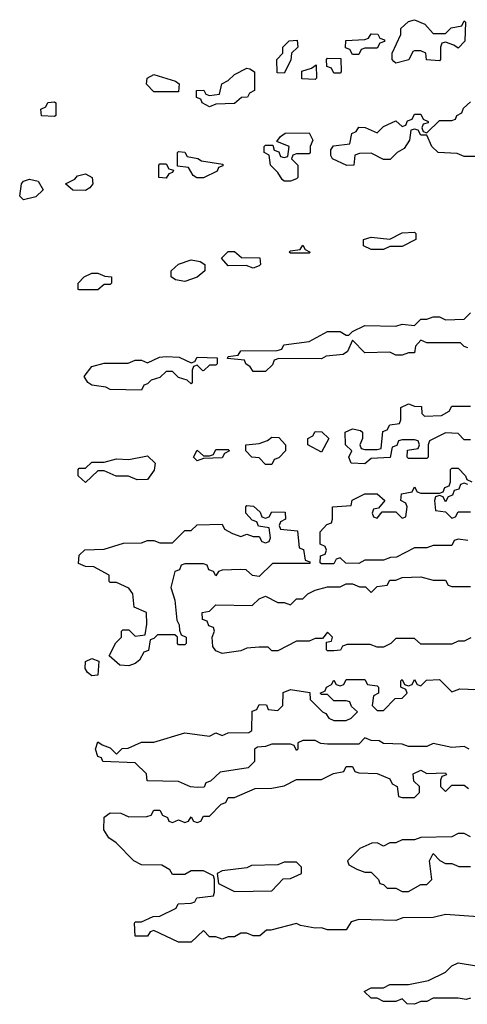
# Model space of a CAD drawing. Header units: inches. Extents: x 2769379 to 2883802, y 684208 to 828654.
# Tile 50 of 256: x 2814658 to 2816100, y 710149 to 713318. Entities that reach past the tile are written whole.
import ezdxf

# ---------------------------------------------------------------- set-up
doc = ezdxf.new("R2010")
doc.units = ezdxf.units.IN
doc.header["$MEASUREMENT"] = 0
doc.layers.add('C8711', color=7, linetype='Continuous')

msp = doc.modelspace()

# ---------------------------------------------------------------- linework, layer by layer
at = {"layer": 'C8711', "color": 2, "elevation": 2}
for points in [[(2815990, 713274), (2816030, 713274), (2816048.4, 713291.6), (2816082, 713298), (2816090, 713314), (2816094, 713310), (2816091.6, 713248.4), (2816070, 713226), (2816056.4, 713236.4), (2816030, 713246), (2816018, 713242), (2816014, 713230), (2816014, 713190), (2816010, 713186), (2815968.4, 713188.4), (2815966, 713210), (2815950, 713218), (2815930, 713218), (2815924.7, 713215.3), (2815911.3, 713188.7), (2815870, 713178), (2815863.1, 713183.1), (2815858, 713190), (2815858, 713210), (2815886, 713270), (2815886, 713290), (2815910, 713312), (2815930, 713318), (2815963.6, 713303.6)], [(2815730, 713206), (2815722, 713222), (2815707.3, 713227.3), (2815708.9, 713251.1), (2815770, 713254), (2815782, 713258), (2815790, 713272), (2815811.6, 713271.6), (2815818, 713258), (2815832.7, 713252.7), (2815832.7, 713247.3), (2815818, 713242), (2815810, 713226), (2815770, 713226), (2815758, 713222), (2815750, 713206)], [(2815510, 713146), (2815487.3, 713147.3), (2815486, 713190), (2815506, 713210), (2815506, 713230), (2815526, 713250), (2815551.6, 713251.6), (2815554, 713230), (2815534, 713210), (2815532, 713188)], [(2815610, 713126), (2815567.3, 713127.3), (2815567.3, 713152.7), (2815598, 713162), (2815612.7, 713172.7), (2815614, 713130)], [(2815670, 713146), (2815662, 713162), (2815647.3, 713167.3), (2815646, 713190), (2815650, 713194), (2815692.7, 713192.7), (2815694, 713150), (2815690, 713146)], [(2815090, 713086), (2815066, 713110), (2815068.7, 713130), (2815090, 713142), (2815159.6, 713119.6), (2815171.6, 713111.6), (2815170, 713086)], [(2815270, 713038), (2815246, 713050), (2815242, 713062), (2815228, 713068), (2815228, 713090), (2815251.6, 713091.6), (2815258, 713078), (2815270, 713074), (2815302, 713078), (2815308.7, 713111.3), (2815330, 713122), (2815350, 713142), (2815390, 713162), (2815399.6, 713159.6), (2815414, 713150), (2815414, 713090), (2815398, 713082), (2815391.6, 713068.4), (2815372.7, 713067.3), (2815350, 713048), (2815290, 713046)], [(2814770, 713006), (2814728.4, 713008.4), (2814726, 713030), (2814742, 713038), (2814748.4, 713051.6), (2814770, 713054), (2814774, 713050), (2814774, 713010)], [(2815510, 712798), (2815503.1, 712803.1), (2815490, 712826), (2815466, 712850), (2815462, 712882), (2815446, 712890), (2815446, 712910), (2815450, 712914), (2815474, 712914), (2815478, 712898), (2815492.7, 712892.7), (2815498, 712878), (2815510, 712874), (2815522, 712878), (2815526, 712910), (2815486, 712926), (2815498, 712942), (2815512.7, 712952.7), (2815590, 712954), (2815602, 712930), (2815594, 712910), (2815594, 712890), (2815590, 712886), (2815550, 712886), (2815538, 712882), (2815534, 712870), (2815554, 712850), (2815554, 712810), (2815550, 712806), (2815530, 712798)], [(2815250, 712808.7), (2815228.9, 712808.9), (2815216.4, 712816.4), (2815202, 712842), (2815166, 712846), (2815166, 712890), (2815170, 712894), (2815190, 712892), (2815198, 712878), (2815231.6, 712871.6), (2815243.6, 712863.6), (2815312.7, 712852.7), (2815312.7, 712847.3), (2815298, 712842), (2815294, 712830)], [(2815130, 712808), (2815106, 712810), (2815106, 712850), (2815110, 712854), (2815130, 712854), (2815138, 712838), (2815154, 712834), (2815150, 712826), (2815138, 712822)], [(2814870, 712768.7), (2814828.9, 712768.9), (2814806, 712790), (2814835.3, 712804.7), (2814844.7, 712815.3), (2814870, 712822), (2814892, 712810), (2814894, 712790), (2814883.6, 712776.4)], [(2814670, 712738), (2814658, 712750), (2814664, 712790), (2814670, 712798), (2814690, 712804.7), (2814718, 712798), (2814734, 712770), (2814710, 712748)], [(2815790, 712578), (2815766, 712590), (2815766, 712610), (2815790, 712618), (2815850, 712611.3), (2815890, 712632), (2815930, 712634), (2815934, 712630), (2815934, 712610), (2815890, 712588), (2815850, 712588), (2815830, 712578)], [(2815410, 712518), (2815387.3, 712527.3), (2815330, 712526), (2815308, 712550), (2815330, 712572), (2815350, 712572), (2815372.7, 712552.7), (2815431.6, 712551.6), (2815434, 712530), (2815430, 712526)], [(2815530, 712566), (2815526, 712570), (2815530, 712574), (2815562, 712578), (2815570, 712592), (2815578, 712578), (2815594, 712570), (2815590, 712566)], [(2815190, 712475.3), (2815160.4, 712480.4), (2815146, 712490), (2815146, 712510), (2815169.1, 712530.9), (2815210, 712544.7), (2815239.6, 712539.6), (2815254, 712530), (2815254, 712510), (2815230, 712488.7)], [(2814850, 712448), (2814846, 712450), (2814846, 712470), (2814866, 712490), (2814890, 712502), (2814910, 712502), (2814932.7, 712492.7), (2814954, 712490), (2814954, 712470), (2814950, 712466), (2814930, 712466), (2814910, 712448.7)], [(2815210, 712214), (2815222, 712218), (2815230, 712232), (2815294, 712230), (2815294, 712210), (2815290, 712206), (2815270, 712206), (2815251.6, 712188.4), (2815248, 712188), (2815230, 712206), (2815218, 712202), (2815214, 712190), (2815214, 712150), (2815210, 712146), (2815198, 712158), (2815170, 712166), (2815150, 712186), (2815130, 712186), (2815110, 712166), (2815082, 712158), (2815070, 712146), (2815058, 712142), (2815050, 712126), (2814950, 712128), (2814935.3, 712135.3), (2814890, 712142), (2814878, 712150), (2814866, 712170), (2814890, 712202), (2814930, 712212), (2815007.3, 712212.7), (2815030, 712222), (2815050, 712222), (2815070, 712214), (2815108.4, 712231.6), (2815130, 712234), (2815171.6, 712231.6)], [(2815630, 711926), (2815586, 711950), (2815586, 711970), (2815602, 711978), (2815610, 711992), (2815631.6, 711991.6), (2815654, 711970)], [(2815450, 711886), (2815430, 711908), (2815406, 711910), (2815386, 711930), (2815386, 711950), (2815430, 711954), (2815456.4, 711963.6), (2815470, 711974), (2815492.7, 711972.7), (2815514, 711950), (2815514, 711930), (2815492.7, 711907.3), (2815478, 711902), (2815470, 711886)], [(2815230, 711898), (2815218, 711910), (2815230, 711932), (2815250, 711914), (2815270, 711914), (2815282, 711918), (2815290, 711934), (2815330, 711934), (2815334, 711930), (2815318, 711922), (2815310, 711908), (2815250, 711906)], [(2815036.4, 711836.4), (2815008.4, 711848.4), (2814968.9, 711848.9), (2814930, 711866), (2814910, 711866), (2814870, 711828), (2814846, 711850), (2814846, 711870), (2814850, 711874), (2814870, 711874), (2814890, 711894), (2814930, 711894), (2814970, 711904.7), (2815010, 711902), (2815070, 711914), (2815094, 711890), (2815091.6, 711868.4), (2815070, 711838)], [(2815450, 711714), (2815462, 711718), (2815470, 711734), (2815512.7, 711732.7), (2815514, 711710), (2815498, 711702), (2815494, 711690), (2815498, 711678), (2815552.7, 711672.7), (2815558, 711618), (2815572.7, 711612.7), (2815578, 711578), (2815592.7, 711572.7), (2815592.7, 711567.3), (2815472.7, 711567.3), (2815430, 711526), (2815408.4, 711528.4), (2815387.3, 711547.3), (2815370, 711548), (2815310, 711546), (2815298, 711542), (2815290, 711528), (2815282, 711542), (2815267.3, 711547.3), (2815262, 711562), (2815250, 711566), (2815190, 711566), (2815178, 711562), (2815172.7, 711547.3), (2815158, 711542), (2815144.7, 711490), (2815158, 711450), (2815164.7, 711384.7), (2815172, 711370), (2815172.7, 711352.7), (2815178, 711338), (2815194, 711330), (2815194, 711310), (2815190, 711306), (2815170, 711306), (2815166, 711310), (2815166, 711330), (2815158, 711338), (2815102, 711338), (2815090, 711326), (2815078, 711322), (2815072.7, 711287.3), (2815058, 711282), (2815043.6, 711256.4), (2815030, 711246), (2815010, 711238), (2814980.4, 711240.4), (2814946, 711270), (2814968, 711312), (2814986, 711330), (2814986, 711350), (2814990, 711354), (2815010, 711354), (2815030, 711334), (2815062, 711338), (2815067.3, 711372.7), (2815066, 711410), (2815027.3, 711427.3), (2815022, 711470), (2815010, 711488), (2814970, 711506), (2814950, 711506), (2814946, 711510), (2814946, 711530), (2814896.4, 711556.4), (2814870, 711558), (2814847.3, 711567.3), (2814850, 711594), (2814868.4, 711611.6), (2814930, 711614), (2814992.7, 711632.7), (2815050, 711634), (2815070, 711642), (2815090, 711642), (2815110, 711634), (2815150, 711634), (2815190, 711674), (2815210, 711674), (2815230, 711692), (2815310, 711694), (2815318, 711678), (2815343.6, 711663.6), (2815370, 711654), (2815390, 711662), (2815410, 711654), (2815430, 711654), (2815438, 711638), (2815450, 711634), (2815462, 711638), (2815466, 711650), (2815462, 711682), (2815427.3, 711687.3), (2815422, 711702), (2815407.3, 711707.3), (2815386, 711730), (2815386, 711750), (2815390, 711754), (2815411.6, 711751.6), (2815432.7, 711732.7), (2815438, 711718)], [(2814890, 711206), (2814876.4, 711216.4), (2814869, 711230), (2814870, 711252), (2814890, 711262), (2814912.7, 711252.7), (2814910, 711208)], [(2815550, 710606), (2815510, 710606), (2815490, 710598), (2815404.7, 710595.3), (2815390, 710588), (2815310, 710578), (2815294, 710570), (2815298, 710538), (2815350, 710512), (2815470, 710514), (2815507.3, 710552.7), (2815530, 710554), (2815566, 710570), (2815566, 710590)]]:
    msp.add_lwpolyline(points, close=True, dxfattribs=at)
for points in [[(2816130, 712878), (2816090, 712878), (2816067.3, 712887.3), (2816006, 712890), (2815986, 712910), (2815970, 712946), (2815950, 712946), (2815942, 712962), (2815930, 712966), (2815918, 712962), (2815914, 712930), (2815896.9, 712903.1), (2815874, 712890), (2815851.6, 712868.4), (2815830, 712868), (2815790, 712888), (2815752.7, 712887.3), (2815738, 712882), (2815734, 712850), (2815711.6, 712848.4), (2815666, 712870), (2815660.4, 712880.4), (2815660.4, 712899.6), (2815668.4, 712911.6), (2815722, 712918), (2815728.4, 712951.6), (2815742, 712958), (2815750, 712972), (2815771.1, 712971.1), (2815810, 712954), (2815830, 712974), (2815870, 712992), (2815890, 712974), (2815902, 712978), (2815907.3, 712992.7), (2815922, 712998), (2815930, 713014), (2815950, 713014), (2815958, 712998), (2815974, 712990), (2815974, 712986), (2815958, 712982), (2815954, 712970), (2815958, 712958), (2815970, 712954), (2816010, 712994), (2816050, 712994), (2816062, 712998), (2816066, 713010), (2816082, 713018), (2816087.3, 713032.7), (2816110, 713054)], [(2816102, 712262), (2816090, 712266), (2816078, 712278), (2815970, 712278), (2815950, 712286), (2815932.7, 712267.3), (2815930, 712246), (2815910, 712246), (2815890, 712238), (2815870, 712238), (2815850, 712248), (2815770, 712246), (2815730, 712286), (2815714, 712250), (2815699.6, 712240.4), (2815645.4, 712234.6), (2815630, 712226), (2815492.7, 712227.3), (2815478, 712222), (2815472.7, 712207.3), (2815450, 712186), (2815410, 712186), (2815400.4, 712200.4), (2815386, 712210), (2815382, 712222), (2815327.3, 712227.3), (2815330, 712234), (2815362, 712238), (2815370, 712252), (2815487.3, 712252.7), (2815502, 712258), (2815508.4, 712271.6), (2815590, 712282), (2815650, 712314), (2815690, 712314), (2815710, 712302), (2815718, 712302), (2815730, 712314), (2815770, 712334), (2815870, 712332), (2815890, 712338), (2815930, 712334), (2815950, 712354), (2815970, 712354), (2815990, 712362), (2816010, 712362), (2816030, 712352), (2816090, 712354), (2816110, 712374)], [(2816110, 711966), (2816090, 711966), (2816070, 711986), (2816030, 711988), (2815978, 711962), (2815974, 711950), (2815974, 711910), (2815970, 711906), (2815910, 711906), (2815906, 711910), (2815907.3, 711932.7), (2815942, 711938), (2815946, 711950), (2815942, 711962), (2815930, 711966), (2815890, 711966), (2815878, 711962), (2815872.7, 711947.3), (2815858, 711942), (2815851.6, 711908.4), (2815790, 711906), (2815770, 711888), (2815726, 711890), (2815718, 711910), (2815728, 711930), (2815708, 711950), (2815706, 711990), (2815730, 712001), (2815756, 711996), (2815762, 711990), (2815762, 711970), (2815754, 711950), (2815758, 711938), (2815770, 711934), (2815810, 711934), (2815822, 711938), (2815827.3, 711992.7), (2815842, 711998), (2815850, 712014), (2815882, 712018), (2815886, 712030), (2815886, 712070), (2815910, 712082), (2815930, 712074), (2815952.7, 712072.7), (2815954, 712050), (2815962, 712042), (2816016.4, 712043.6), (2816042, 712058), (2816050, 712074), (2816110, 712074)], [(2816102, 711642), (2816070, 711646), (2816058, 711642), (2816050, 711626), (2815990, 711626), (2815970, 711618), (2815930, 711618), (2815871.6, 711588.4), (2815852.7, 711587.3), (2815830, 711578), (2815770, 711578), (2815750, 711568), (2815708.4, 711568.4), (2815690, 711586), (2815678, 711582), (2815670, 711566), (2815630, 711566), (2815626, 711570), (2815627.3, 711592.7), (2815642, 711598), (2815646, 711610), (2815642, 711622), (2815626, 711630), (2815626, 711670), (2815647.3, 711692.7), (2815662, 711698), (2815666, 711710), (2815666, 711750), (2815726, 711754), (2815728.9, 711771.1), (2815770, 711792), (2815810, 711792), (2815834, 711770), (2815814, 711746), (2815798, 711742), (2815794, 711730), (2815798, 711718), (2815810, 711714), (2815826, 711734), (2815870, 711734), (2815890, 711714), (2815902, 711718), (2815906, 711750), (2815902, 711762), (2815886, 711770), (2815888, 711792), (2815922, 711798), (2815930, 711814), (2815938, 711798), (2815950, 711794), (2816010, 711794), (2816022, 711798), (2816027.3, 711812.7), (2816042, 711818), (2816046, 711830), (2816046, 711870), (2816050, 711874), (2816070, 711874), (2816094, 711850), (2816098, 711838), (2816114, 711830)], [(2816102, 711822), (2816090, 711826), (2816078, 711822), (2816072.7, 711807.3), (2816058, 711802), (2816052.7, 711787.3), (2816038, 711782), (2816030, 711766), (2816022, 711782), (2816010, 711786), (2815998, 711782), (2815994, 711770), (2815998, 711738), (2816030, 711734), (2816050, 711714), (2816062, 711718), (2816070, 711734), (2816110, 711734)], [(2816111.6, 711328.4), (2816090, 711318), (2816070, 711318), (2816050, 711308), (2815950, 711308), (2815930, 711326), (2815870, 711326), (2815854, 711310), (2815830, 711298), (2815810, 711298), (2815787.3, 711307.3), (2815712.7, 711307.3), (2815698, 711302), (2815691.6, 711288.4), (2815670, 711286), (2815650, 711286), (2815646, 711290), (2815646, 711314), (2815662, 711318), (2815666, 711330), (2815650, 711346), (2815634, 711326), (2815610, 711326), (2815590, 711318), (2815550, 711318), (2815490, 711286), (2815470, 711286), (2815458, 711298), (2815430, 711298), (2815390, 711295.3), (2815370, 711286), (2815310, 711278), (2815290, 711286), (2815280.4, 711300.4), (2815278, 711330), (2815286, 711350), (2815282, 711362), (2815267.3, 711367.3), (2815262, 711382), (2815247.3, 711387.3), (2815246, 711410), (2815270, 711414), (2815290, 711434), (2815407.3, 711432.7), (2815430, 711454), (2815450, 711462), (2815490, 711442), (2815510, 711442), (2815530, 711434), (2815550, 711454), (2815570, 711454), (2815586, 711470), (2815610, 711482), (2815650, 711492), (2815690, 711492), (2815710, 711502), (2815730, 711502), (2815752.7, 711492.7), (2815772, 711492), (2815790, 711474), (2815810, 711494), (2815842, 711498), (2815850, 711514), (2815870, 711514), (2815890, 711522), (2815950, 711524.7), (2815990, 711514), (2816030, 711514), (2816038, 711498), (2816050, 711494), (2816110, 711494)], [(2816106, 710970), (2816090, 710978), (2816050, 710975.3), (2815990, 710988), (2815970, 710978), (2815910, 710978), (2815890, 710986), (2815830, 710988), (2815816.4, 710996.4), (2815790, 710998), (2815770, 711006), (2815750, 710986), (2815650, 710986), (2815628.4, 710988.4), (2815610, 710998), (2815570, 710998), (2815554, 710990), (2815554, 710970), (2815550, 710966), (2815542, 710982), (2815530, 710986), (2815470, 710986), (2815450, 710978), (2815423.6, 710976.4), (2815414, 710970), (2815414, 710930), (2815394, 710910), (2815303.6, 710896.4), (2815272.7, 710867.3), (2815258, 710862), (2815252.7, 710847.3), (2815230, 710846), (2815208.4, 710848.4), (2815170, 710866), (2815068.4, 710868.4), (2815066, 710890), (2815030, 710926), (2814926, 710930), (2814922, 710942), (2814910, 710946), (2814902, 710970), (2814910, 710994), (2814923.6, 710983.6), (2814950, 710974), (2814970, 710954), (2814988.4, 710971.6), (2815007.3, 710972.7), (2815050, 710992), (2815090, 710992), (2815190, 711022), (2815270, 711012), (2815290, 711022), (2815310, 711014), (2815330, 711022), (2815396.4, 711023.6), (2815406, 711030), (2815407.3, 711092.7), (2815422, 711098), (2815430, 711114), (2815452.7, 711112.7), (2815458, 711098), (2815490, 711094), (2815506, 711110), (2815507.3, 711152.7), (2815530, 711162), (2815592.7, 711152.7), (2815594, 711130), (2815634, 711090), (2815644.7, 711084.7), (2815654, 711070), (2815670, 711062), (2815710, 711062), (2815726, 711070), (2815746, 711090), (2815727.3, 711107.3), (2815722, 711122), (2815710, 711126), (2815670, 711126), (2815650, 711146), (2815630, 711146), (2815626, 711150), (2815642, 711158), (2815646, 711170), (2815662, 711178), (2815670, 711192), (2815678, 711178), (2815690, 711174), (2815702, 711178), (2815710, 711194), (2815770, 711194), (2815778, 711178), (2815810, 711174), (2815814, 711170), (2815814, 711150), (2815798, 711142), (2815794, 711110), (2815810, 711094), (2815830, 711094), (2815867.3, 711132.7), (2815890, 711134), (2815906, 711150), (2815902, 711162), (2815886, 711170), (2815886, 711190), (2815890, 711194), (2815898, 711178), (2815910, 711174), (2815922, 711178), (2815930, 711194), (2815938, 711178), (2815950, 711174), (2815968.4, 711191.6), (2816010, 711194), (2816050, 711154), (2816076.4, 711163.6), (2816130, 711162)], [(2816150, 710428.7), (2816030, 710438), (2815990, 710428), (2815892.7, 710427.3), (2815870, 710418), (2815750, 710422), (2815726, 710414), (2815710, 710388.7), (2815650, 710388.7), (2815630, 710395.3), (2815610, 710394), (2815562.7, 710402.7), (2815550, 710408.7), (2815467.3, 710387.3), (2815452.7, 710387.3), (2815431.1, 710368.9), (2815410, 710368.7), (2815390, 710378), (2815370, 710378), (2815350, 710366), (2815330, 710366), (2815310, 710358), (2815290, 710366), (2815270, 710366), (2815250, 710386), (2815210, 710348.7), (2815170, 710348.7), (2815090, 710386), (2815078, 710382), (2815070, 710368), (2815030, 710368), (2815028, 710410), (2815030, 710414), (2815050, 710414), (2815088.4, 710431.6), (2815110, 710432), (2815162, 710458), (2815168.4, 710471.6), (2815210, 710474), (2815222, 710478), (2815228.4, 710491.6), (2815282, 710498), (2815286, 710510), (2815286, 710550), (2815282, 710562), (2815250, 710578), (2815210, 710578), (2815190, 710566), (2815150, 710566), (2815142, 710582), (2815116.4, 710596.4), (2815050, 710598), (2815026, 710610), (2814968.4, 710668.4), (2814944.7, 710684.7), (2814929.2, 710710), (2814930, 710751.3), (2814950, 710764.7), (2814983.6, 710763.6), (2815010, 710752), (2815067.3, 710752.7), (2815082, 710758), (2815090, 710774), (2815110, 710774), (2815118, 710758), (2815134, 710750), (2815138, 710738), (2815150, 710734), (2815170, 710742), (2815190, 710734), (2815202, 710738), (2815210, 710752), (2815218, 710738), (2815230, 710734), (2815242, 710738), (2815250, 710754), (2815270, 710754), (2815307.3, 710792.7), (2815322, 710798), (2815330, 710814), (2815350, 710814), (2815416.4, 710843.6), (2815470, 710844.7), (2815510, 710852), (2815550, 710872), (2815630, 710872), (2815668.4, 710891.6), (2815702, 710898), (2815710, 710914), (2815730, 710914), (2815738, 710898), (2815750, 710894), (2815810, 710892), (2815850, 710874), (2815858, 710858), (2815874, 710850), (2815878, 710818), (2815890, 710814), (2815930, 710814), (2815946, 710830), (2815946, 710850), (2815927.3, 710867.3), (2815926, 710890), (2815950, 710902), (2815970, 710892), (2816030, 710894), (2816032.7, 710887.3), (2816018, 710882), (2816014, 710870), (2816014, 710850), (2816030, 710834), (2816050, 710854), (2816090, 710854), (2816103.6, 710843.6)], [(2816110, 710688), (2816090, 710698), (2816070, 710698), (2816050, 710688), (2815950, 710686), (2815930, 710678), (2815890, 710678), (2815870, 710668), (2815850, 710668), (2815830, 710658), (2815810, 710668), (2815792.7, 710667.3), (2815754, 710650), (2815714, 710610), (2815718, 710598), (2815743.6, 710583.6), (2815770, 710574), (2815790, 710574), (2815814, 710550), (2815818, 710538), (2815830, 710534), (2815842, 710522), (2815870, 710522), (2815890, 710512), (2815910, 710512), (2815950, 710534), (2815970, 710534), (2815986, 710550), (2815978, 710610), (2815990, 710634), (2816011.6, 710611.6), (2816030, 710602), (2816050, 710602), (2816072.7, 710592.7), (2816110, 710592)], [(2816110, 710168), (2816096, 710164), (2816070, 710168.7), (2815990, 710168), (2815970, 710158), (2815950, 710158), (2815930, 710148.7), (2815906, 710150), (2815890, 710166), (2815870, 710158), (2815830, 710158), (2815810, 710168), (2815790, 710168), (2815768, 710190), (2815790, 710202), (2815830, 710202), (2815850, 710212), (2815910, 710212), (2815974.6, 710225.4), (2816030, 710252), (2816050, 710272), (2816070, 710282), (2816130, 710272)]]:
    msp.add_lwpolyline(points, dxfattribs=at)

doc.saveas('drawing.dxf')
